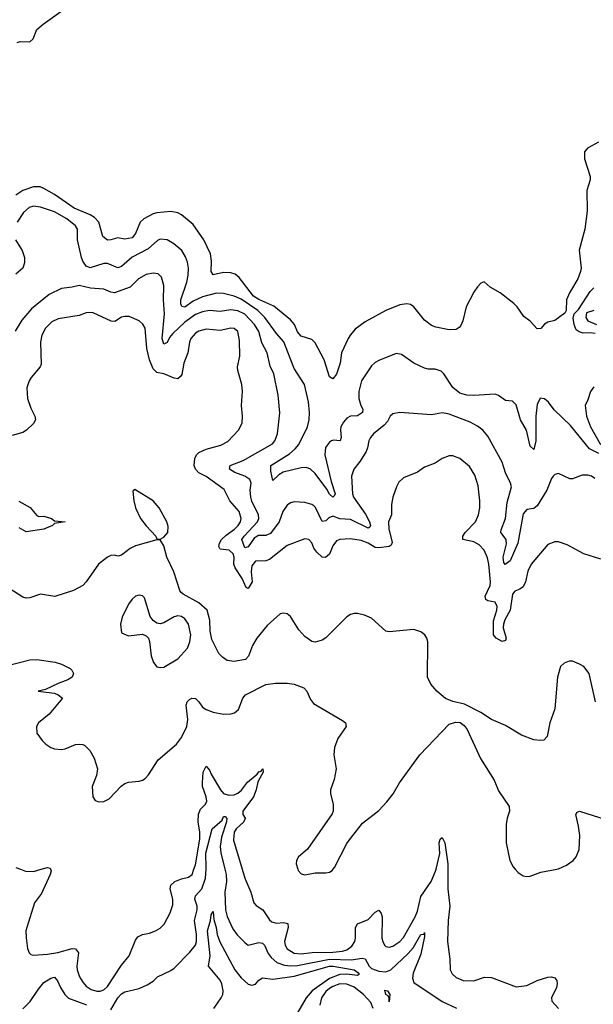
# Model space of a CAD drawing. Header units: inches. Extents: x 1173000 to 1307049, y 522583 to 678455.
# Tile 128 of 256: x 1253053 to 1256308, y 529234 to 534819. Entities that reach past the tile are written whole.
import ezdxf

# ---------------------------------------------------------------- set-up
doc = ezdxf.new("R2010")
doc.units = ezdxf.units.IN
doc.header["$MEASUREMENT"] = 0
doc.layers.add('B2552', color=7, linetype='Continuous')
doc.layers.add('B2553', color=7, linetype='Continuous')

msp = doc.modelspace()

# ---------------------------------------------------------------- linework, layer by layer
at = {"layer": 'B2552', "color": 5}
for points, elevation in [([(1253057.7, 530000), (1253084.9, 529990), (1253130, 529987.5), (1253174.2, 530000)], 680), ([(1253227.8, 530000), (1253231.6, 529991.6), (1253226, 529970), (1253176.7, 529863.3), (1253136.9, 529810), (1253092.7, 529670), (1253087.7, 529650), (1253089.1, 529610.9), (1253096.9, 529550), (1253105.5, 529525.5), (1253116.1, 529516.1), (1253130, 529513.7), (1253210, 529517.9), (1253268.5, 529528.5), (1253350, 529551.2), (1253370, 529548.9), (1253386.3, 529526.3), (1253377.2, 529450), (1253378.9, 529430), (1253392.1, 529390), (1253410, 529359.7), (1253430, 529337.7), (1253458.8, 529318.8), (1253490, 529307.9), (1253510, 529307.9), (1253530, 529316.4), (1253550, 529334.4), (1253630, 529456.1), (1253674.2, 529510), (1253710, 529598), (1253723.7, 529616.3), (1253749.8, 529630.2), (1253790, 529636.9), (1253823.7, 529650), (1253850, 529666.4), (1253872.1, 529687.9), (1253906.7, 529753.3), (1253921.8, 529798.2), (1253922.6, 529830), (1253906.1, 529890), (1253910.6, 529910), (1253933.8, 529930), (1253970, 529945.8), (1254010, 529954.4), (1254030.5, 529970), (1254041.1, 530000)], 680), ([(1253570, 529203.2), (1253609.9, 529270.1), (1253630, 529292.8), (1253650, 529304.1), (1253730, 529324.5), (1253775.6, 529344.4), (1253810, 529366.3), (1253834.7, 529390), (1253910, 529425.8), (1253930, 529439.7), (1254018.9, 529530), (1254050.5, 529570), (1254056, 529590), (1254056.7, 529630), (1254044.2, 529710), (1254059.7, 529770), (1254059.7, 529790), (1254046.3, 529830), (1254049.8, 529850), (1254085.8, 529890), (1254106.7, 529950), (1254111, 530000)], 660), ([(1254217.6, 530000), (1254225.2, 529970), (1254225.5, 529930), (1254216, 529870), (1254220.8, 529770), (1254230, 529733.1), (1254261.7, 529661.7), (1254287.3, 529627.3), (1254330, 529584), (1254350, 529570.3), (1254410, 529583.8), (1254430, 529580.6), (1254442.2, 529570), (1254461.8, 529521.8), (1254479.4, 529499.4), (1254512.2, 529472.2), (1254556, 529456), (1254590, 529452.1), (1254630, 529454.2), (1254810, 529489.3), (1254933.7, 529486.3), (1254996, 529496), (1255012.3, 529492.3), (1255035.6, 529450), (1255050, 529436.5), (1255090, 529421.4), (1255130, 529417.6), (1255158.4, 529430), (1255257.9, 529522.1), (1255285, 529555), (1255330, 529630.3), (1255347.3, 529632.7), (1255350, 529642), (1255350, 529618), (1255330, 529518.7), (1255285.4, 529410), (1255282, 529382), (1255290, 529357.4), (1255450, 529250.1), (1255531.4, 529211.4)], 660), ([(1254314.5, 530000), (1254329.5, 529949.5), (1254365, 529870), (1254380.4, 529810), (1254394.8, 529794.8), (1254431.8, 529770), (1254470, 529712.9), (1254482.7, 529702.7), (1254510, 529694.3), (1254550, 529697.7), (1254573.4, 529693.4), (1254575.7, 529670), (1254556.1, 529590), (1254558.3, 529570), (1254570, 529549.5), (1254610, 529524.5), (1254650, 529521), (1254711.9, 529528.1), (1254830, 529530), (1254884.7, 529535.3), (1254910, 529543.8), (1254936.7, 529563.3), (1254954.3, 529590), (1254958.9, 529610), (1254958.2, 529670), (1254969.2, 529690), (1255030, 529715.5), (1255070, 529756.2), (1255090, 529767.4), (1255104.4, 529750), (1255110, 529730.8), (1255108, 529610), (1255112.5, 529590), (1255123.5, 529570), (1255130, 529562.4), (1255150, 529559), (1255170, 529564.6), (1255210, 529589.5), (1255230, 529612.3), (1255296.9, 529730), (1255310, 529763.1), (1255330, 529846), (1255387.4, 529930), (1255412.9, 529990), (1255415.3, 530000)], 680), ([(1254630.9, 530000), (1254632.9, 529992.9), (1254650, 529973.8), (1254670, 529969.4), (1254730, 529979), (1254790, 529979.4), (1254810, 529983.8), (1254826, 529994), (1254830.8, 530000)], 720), ([(1255482.8, 530000), (1255481.6, 529890), (1255493.5, 529790), (1255485, 529710), (1255480.2, 529590), (1255494, 529490), (1255495.8, 529430), (1255507.3, 529407.3), (1255530, 529385.7), (1255570, 529369.2), (1255630, 529368), (1255690, 529388.8), (1255730, 529387), (1255870, 529333.6), (1255930, 529340.7), (1255990, 529368.4), (1256050, 529388.4), (1256070, 529390.2), (1256090, 529384.2), (1256101.5, 529370), (1256103.5, 529350), (1256098.5, 529330), (1256070.3, 529270), (1256071.8, 529251.8), (1256110.2, 529210.2)], 680), ([(1255864.5, 530000), (1255881, 529981), (1255910, 529962.4), (1255930, 529958.4), (1255950, 529961.3), (1256010, 529983.6), (1256100.5, 530000)], 720), ([(1254153.7, 529210), (1254195.5, 529270), (1254204.8, 529290), (1254207.4, 529310), (1254199.9, 529350), (1254190.8, 529370.8), (1254123.2, 529450), (1254132.9, 529510), (1254118.9, 529650), (1254135.8, 529710), (1254138.4, 529741.6), (1254150, 529760.7), (1254155, 529715), (1254168.3, 529670), (1254173.7, 529630), (1254188.4, 529588.4), (1254273.9, 529430), (1254310, 529384.6), (1254350, 529348.1), (1254370, 529342.3), (1254390, 529347.7), (1254410, 529370.3), (1254430, 529384.2), (1254490, 529377.6), (1254610, 529393.5), (1254810, 529449.8), (1254832.2, 529450), (1254950, 529430.1), (1254978, 529410), (1254976.5, 529403.5), (1254970, 529397.7), (1254910, 529405.6), (1254870, 529404), (1254810, 529381.3), (1254712.9, 529310), (1254677.8, 529270), (1254630.9, 529190)], 640), ([(1253070, 529208), (1253112.3, 529250), (1253159.4, 529320.6), (1253190, 529357.6), (1253230, 529382), (1253250, 529387.4), (1253267.4, 529367.4), (1253284.1, 529330), (1253308.9, 529290), (1253329.7, 529269.7), (1253430.9, 529230.9)], 660), ([(1255058, 529210), (1255044.5, 529244.5), (1255003.8, 529290), (1254951.4, 529331.4), (1254910, 529348.4), (1254870, 529349.4), (1254830, 529335.6), (1254810, 529323.3), (1254790, 529307), (1254765.5, 529270), (1254755, 529230)], 660)]:
    msp.add_lwpolyline(points, dxfattribs=dict(at, elevation=elevation))
at = {"layer": 'B2552', "color": 5, "elevation": 640}
msp.add_lwpolyline([(1255150, 529248), (1255148.5, 529268.5), (1255142.9, 529282.9), (1255130, 529289.6), (1255124.9, 529315.1), (1255140.7, 529310), (1255154, 529290)], close=True, dxfattribs=at)
at = {"layer": 'B2553', "color": 5}
for points, elevation in [([(1253038.9, 534690), (1253055, 534695), (1253110, 534693.6), (1253129.6, 534710.4), (1253150, 534763.1), (1253185.7, 534794.3), (1253325.8, 534894.2)], 620), ([(1256336.5, 534123.5), (1256274, 534090), (1256258, 534070), (1256258, 534030), (1256290.7, 533930), (1256290.8, 533910), (1256270.7, 533850), (1256273.2, 533733.2), (1256259.1, 533630), (1256228.1, 533511.9), (1256238.7, 533410), (1256235.8, 533390), (1256219.5, 533350), (1256173.7, 533270), (1256156, 533230), (1256154.4, 533170), (1256146.3, 533153.7), (1256090, 533113.3), (1256050, 533102.9), (1256030, 533092.3), (1256010, 533066.6), (1255990, 533066), (1255950, 533109.5), (1255914.5, 533134.5), (1255875.6, 533190), (1255856.2, 533210), (1255778.7, 533270), (1255722.4, 533302.4), (1255688.3, 533331.7), (1255670, 533324), (1255650, 533304), (1255630, 533274), (1255587.3, 533190), (1255566.8, 533110), (1255555.2, 533084.8), (1255547.5, 533072.5), (1255530, 533061.2), (1255490, 533059.3), (1255414.5, 533074.5), (1255390, 533083.6), (1255350, 533114.5), (1255289.8, 533189.8), (1255270, 533203), (1255250, 533207.1), (1255210, 533201), (1255131, 533169), (1255014.1, 533105.9), (1254957, 533063), (1254930, 533032.3), (1254917, 533010), (1254879, 532930), (1254871.6, 532870), (1254850, 532809), (1254830, 532782.7), (1254810, 532792.3), (1254780.3, 532890), (1254730, 532985.6), (1254710, 533004.2), (1254650, 533023), (1254630, 533047.8), (1254611.7, 533090), (1254590, 533116.8), (1254494.8, 533194.8), (1254410, 533231), (1254378.6, 533250), (1254297.4, 533357.4), (1254275.8, 533375.8), (1254250, 533383.7), (1254210, 533384.9), (1254150, 533371.5), (1254139.3, 533390), (1254141.5, 533450), (1254134.6, 533490), (1254097.2, 533570), (1254037.4, 533657.4), (1253970, 533712), (1253950, 533722.9), (1253910, 533731.3), (1253830, 533724.2), (1253810, 533718.3), (1253757.4, 533690), (1253737.2, 533670), (1253710, 533606.3), (1253690, 533582.3), (1253650, 533575), (1253610, 533580.7), (1253570, 533569.9), (1253550, 533569.2), (1253525.2, 533590), (1253500.9, 533670), (1253477.2, 533697.2), (1253452.6, 533712.6), (1253361.4, 533750), (1253250, 533826.7), (1253190, 533862.3), (1253169.2, 533870), (1253130, 533870.9), (1253070, 533850.4), (1253030, 533823.8)], 620), ([(1256338.5, 532358.5), (1256285.6, 532385.6), (1256178.1, 532518.1), (1256086, 532606), (1256052.7, 532650), (1256030, 532668.7), (1256006.9, 532673.1), (1255990, 532637.2), (1255982.1, 532570), (1255981.2, 532430), (1255970, 532380.9), (1255950, 532399), (1255928.5, 532490), (1255894.7, 532550), (1255870, 532635.1), (1255850, 532654.7), (1255810, 532658.7), (1255770, 532688.2), (1255750, 532695.1), (1255630, 532687.3), (1255590, 532689.3), (1255550, 532701.3), (1255510, 532732.8), (1255459.3, 532810), (1255444.5, 532824.5), (1255410, 532836.8), (1255370, 532836.5), (1255350, 532841.8), (1255289.6, 532870), (1255219, 532919), (1255190, 532926.3), (1255090, 532885.3), (1255070, 532874.2), (1255050, 532855.3), (1254992.3, 532770), (1254977.1, 532710), (1254977.6, 532670), (1254988.5, 532630), (1255000.8, 532610), (1254997.8, 532590), (1254970, 532572.9), (1254930.2, 532569.8), (1254910, 532559.1), (1254890, 532536.9), (1254875.3, 532510), (1254872.6, 532490), (1254877, 532450), (1254871.3, 532430), (1254833.4, 532433.4), (1254822.3, 532430), (1254810, 532422.9), (1254788.1, 532391.9), (1254784.7, 532350), (1254820, 532200), (1254843.5, 532130), (1254839.5, 532120.5), (1254830, 532111.1), (1254810, 532127.9), (1254795.2, 532155.2), (1254730, 532245.3), (1254702.2, 532270), (1254679.4, 532279.4), (1254650, 532277.7), (1254547.3, 532252.7), (1254522.3, 532237.7), (1254490, 532206), (1254477.8, 532257.8), (1254478.5, 532290), (1254583.8, 532356.2), (1254615.8, 532384.2), (1254637.1, 532410), (1254685.2, 532510), (1254695.7, 532550), (1254697.9, 532590), (1254692.1, 532652.1), (1254668.1, 532750), (1254610, 532839.7), (1254552.5, 532992.5), (1254510, 533038.1), (1254444.4, 533130), (1254403.6, 533170), (1254310, 533234), (1254269.4, 533250.5), (1254210, 533266.8), (1254170, 533267), (1254090, 533246.1), (1254037.2, 533222.8), (1253990, 533188.6), (1253972.9, 533192.9), (1253967.7, 533207.7), (1253967.6, 533230), (1254001.9, 533330), (1254009.3, 533370), (1254009.9, 533409.9), (1254004.3, 533444.3), (1253994.3, 533474.3), (1253971.8, 533510), (1253927.8, 533547.8), (1253890, 533570.7), (1253850, 533574.4), (1253833.9, 533566.1), (1253781.2, 533518.8), (1253690, 533471.1), (1253630, 533419.8), (1253610, 533411.7), (1253550, 533436.5), (1253530, 533436.8), (1253452.2, 533412.2), (1253430, 533420.4), (1253410, 533449.7), (1253402.9, 533470), (1253380.7, 533570), (1253379.9, 533630), (1253369.9, 533650), (1253319.2, 533690), (1253250.2, 533729.9), (1253170, 533755.8), (1253130, 533760.7), (1253106.2, 533753.8), (1253074.3, 533725.7), (1253038.4, 533670)], 640), ([(1253028.8, 533570), (1253067.3, 533510), (1253079.8, 533470), (1253079.6, 533440.4), (1253070.8, 533409.2), (1253030, 533375)], 640), ([(1256316.8, 532216.8), (1256296.9, 532230), (1256276.2, 532236.2), (1256244, 532236), (1256190, 532214.7), (1256174, 532214), (1256110, 532245.1), (1256090, 532239.5), (1256080.5, 532230), (1256070, 532216), (1256044.3, 532150), (1255990, 532061.4), (1255970, 532046.2), (1255930, 532039.8), (1255910, 532016.9), (1255879.5, 531850), (1255836, 531750), (1255808, 531728), (1255799.7, 531739.7), (1255796.6, 531770), (1255814.4, 531845.6), (1255814.3, 531870), (1255784, 531910), (1255785, 531925), (1255809.1, 531990), (1255819.7, 532080.3), (1255843.1, 532170), (1255838.7, 532190), (1255810, 532249.3), (1255789.9, 532309.9), (1255710, 532456.3), (1255680.5, 532490), (1255650, 532513.5), (1255610, 532535.3), (1255490, 532581.7), (1255451.9, 532588.1), (1255390, 532578.5), (1255210, 532591.2), (1255170, 532584.2), (1255154.4, 532570), (1255139.2, 532540.8), (1255120.9, 532519.1), (1255061.1, 532470), (1255043.2, 532450), (1255033.4, 532430), (1255026.8, 532390), (1255018.4, 532370), (1254984.7, 532315.3), (1254949.1, 532270), (1254935.5, 532230), (1254941.7, 532130), (1254947.3, 532110), (1255015.1, 532015.1), (1255037.8, 531970), (1255043.1, 531950), (1255039.6, 531940.4), (1255030, 531935.2), (1254930, 531983.9), (1254870, 531987.9), (1254830, 532003.2), (1254807.1, 531992.9), (1254790, 531976.1), (1254770, 531972.1), (1254731.5, 532051.5), (1254721.2, 532061.2), (1254710, 532068.9), (1254670, 532079.8), (1254610, 532084.1), (1254590, 532078.8), (1254570, 532066.2), (1254546.3, 532030), (1254524.3, 531970), (1254475, 531905), (1254450, 531894), (1254406.9, 531893.1), (1254382.3, 531877.7), (1254350, 531828.9), (1254330, 531822.7), (1254314.1, 531870), (1254326.6, 531890), (1254402.6, 531970), (1254410.4, 531990), (1254408.7, 532010), (1254370, 532088.6), (1254364.3, 532110), (1254360.2, 532150), (1254365.5, 532190), (1254359.3, 532210), (1254331.1, 532230), (1254273.5, 532250), (1254243.5, 532270), (1254246.3, 532290), (1254320.5, 532319.5), (1254487.5, 532412.5), (1254501, 532430), (1254515.3, 532470), (1254529.8, 532589.8), (1254519.8, 532690), (1254494.5, 532810), (1254473.6, 532853.6), (1254456.2, 532930), (1254426.4, 532986.4), (1254408.9, 533050), (1254384.5, 533090), (1254330, 533147.8), (1254290, 533168.3), (1254250, 533173.1), (1254190, 533163.1), (1254130, 533168.7), (1254090, 533162.5), (1254050, 533146), (1253990, 533102.7), (1253921.2, 533038.8), (1253903.5, 533016.5), (1253890, 532988.6), (1253870, 532977.7), (1253861.5, 533010), (1253875.1, 533150), (1253869.2, 533229.2), (1253870.6, 533310.5), (1253858, 533358), (1253837.6, 533377.6), (1253810, 533380.9), (1253770, 533374), (1253727.1, 533350), (1253678.8, 533301.2), (1253590, 533269.8), (1253570, 533272.5), (1253530, 533289.9), (1253455.2, 533295.2), (1253389.3, 533310.7), (1253350, 533301.1), (1253290, 533294.8), (1253220.4, 533259.6), (1253120.5, 533179.5), (1253064.6, 533115.4), (1253027.2, 533052.8)], 660), ([(1256318.2, 533038.2), (1256290, 533043.1), (1256250, 533041.7), (1256227.7, 533047.7), (1256210, 533059.7), (1256198.7, 533090), (1256194.4, 533125.6), (1256199.7, 533150), (1256224.2, 533175.8), (1256290, 533278), (1256310, 533298)], 620), ([(1256350, 531759.3), (1256254, 531790), (1256160.1, 531840.1), (1256110, 531856.9), (1256090, 531858), (1256050, 531842.4), (1255955.8, 531730), (1255937.1, 531690), (1255923.2, 531630), (1255910, 531601.6), (1255890, 531588), (1255861.8, 531578.2), (1255850, 531561.2), (1255836, 531470), (1255805.2, 531414.8), (1255797.5, 531390), (1255796.7, 531370), (1255813.6, 531310), (1255810, 531297.7), (1255790, 531292.7), (1255755.8, 531310), (1255741.1, 531330), (1255741.1, 531410), (1255759.9, 531470), (1255762, 531490), (1255750, 531515.9), (1255710, 531522.3), (1255698.6, 531530), (1255694.6, 531550), (1255722.6, 531610), (1255724.5, 531630), (1255715.8, 531730), (1255707.1, 531767.1), (1255688.1, 531810), (1255660.5, 531840.5), (1255630, 531857.3), (1255568, 531870), (1255567.4, 531890), (1255580.4, 531910), (1255638.8, 531970), (1255657.1, 532010), (1255664.5, 532050), (1255664.7, 532090), (1255654.1, 532174.1), (1255635.9, 532235.9), (1255605.2, 532285.2), (1255550.5, 532330.5), (1255510, 532344.4), (1255490, 532344.4), (1255450, 532330.7), (1255410, 532304.4), (1255350, 532281), (1255310, 532253), (1255230, 532220.7), (1255204, 532196), (1255190.2, 532169.8), (1255170.3, 532110), (1255163.5, 532070), (1255162.2, 532010), (1255145.8, 531970), (1255148.4, 531931.6), (1255167.1, 531852.9), (1255161, 531839), (1255150, 531830.9), (1255090, 531822.4), (1255070, 531825.7), (1255029.7, 531850), (1254990, 531864.5), (1254930, 531874), (1254870.1, 531869.9), (1254850, 531862.3), (1254830, 531834.6), (1254810, 531787.3), (1254787.8, 531767.8), (1254769.6, 531769.6), (1254738.2, 531798.2), (1254721.4, 531821.4), (1254710, 531851.6), (1254693.3, 531870), (1254670, 531873.7), (1254570, 531835.9), (1254470, 531758), (1254450, 531749.8), (1254390, 531748.2), (1254370, 531722), (1254366.9, 531686.9), (1254371, 531630), (1254350, 531592.1), (1254338.5, 531598.5), (1254315.7, 531650), (1254275.6, 531710), (1254268.2, 531730), (1254269.9, 531770), (1254263.4, 531790), (1254240.5, 531810), (1254190, 531815.8), (1254182.5, 531830), (1254185.8, 531850), (1254198, 531870), (1254224.5, 531895.5), (1254271.8, 531930), (1254292.9, 531950), (1254305.2, 531970), (1254309.2, 531990), (1254297.2, 532030), (1254244.8, 532090), (1254213.8, 532153.8), (1254110, 532228.4), (1254069.1, 532249.1), (1254050.7, 532270), (1254042.2, 532290), (1254046.1, 532330), (1254056.8, 532350), (1254070, 532363.2), (1254110, 532383.5), (1254193.8, 532406.2), (1254233.9, 532426.1), (1254294.8, 532490), (1254314.6, 532530), (1254317.1, 532570), (1254310.7, 532630), (1254317, 532710), (1254312.3, 532750), (1254289.8, 532830), (1254289.2, 532850.8), (1254301.8, 532910), (1254299.1, 532999.1), (1254289.7, 533050), (1254270, 533068.3), (1254250, 533068.7), (1254190, 533055.9), (1254110, 533062.9), (1254070, 533051.9), (1254050, 533040.3), (1254023.8, 533010), (1254016.2, 532990), (1254006.7, 532930), (1253984.1, 532870), (1253972.8, 532807.2), (1253965.7, 532794.3), (1253950, 532782.2), (1253930, 532785.8), (1253870, 532809.8), (1253830, 532817.8), (1253810, 532837.7), (1253789, 532889), (1253773.5, 532953.5), (1253764.4, 533070), (1253752.3, 533092.3), (1253731.2, 533111.2), (1253674.6, 533134.6), (1253650, 533136.1), (1253630, 533130.8), (1253593.4, 533106.6), (1253571.2, 533108.8), (1253470, 533156), (1253450, 533159), (1253430, 533156.5), (1253390, 533141.7), (1253270, 533122.6), (1253234.3, 533105.7), (1253198.3, 533070), (1253179.1, 533030), (1253170.6, 532989.4), (1253174.4, 532865.6), (1253169.3, 532850), (1253116.9, 532790), (1253105.8, 532770), (1253093.5, 532730), (1253096.1, 532670), (1253115.5, 532615.5), (1253139.3, 532570), (1253141.6, 532550), (1253131.7, 532528.3), (1253091.1, 532490), (1253070, 532477.9), (1253010, 532459.8)], 680), ([(1256310, 533168.7), (1256270, 533155.3), (1256266.3, 533130), (1256276.3, 533110), (1256326.8, 533090)], 620), ([(1256310, 532736.9), (1256291.7, 532710), (1256277.2, 532662.8), (1256261.3, 532630), (1256269.4, 532570), (1256292.6, 532510), (1256348, 532410)], 640), ([(1253047.2, 532087.2), (1253112.6, 532052.6), (1253150, 532006), (1253160.7, 532000.7), (1253190, 532003.2), (1253232.7, 531990), (1253250, 531977), (1253310.4, 531970), (1253250, 531960.7), (1253239.3, 531950), (1253190, 531929.1), (1253090, 531913.6), (1253050, 531936.4)], 680), ([(1256320.9, 530950), (1256283.5, 531110), (1256254, 531150), (1256230, 531164.2), (1256190, 531180.5), (1256170, 531179.6), (1256142.8, 531170), (1256121.6, 531150), (1256104, 531090), (1256089, 530910), (1256062, 530830), (1256046.3, 530753.7), (1256027.2, 530732.8), (1256010, 530729.8), (1255970, 530734.1), (1255901.2, 530761.2), (1255810, 530816.4), (1255730, 530849.7), (1255670, 530889.7), (1255576, 530936), (1255510, 530950.9), (1255470, 530968.1), (1255419.7, 531010), (1255385.1, 531050), (1255366.8, 531090), (1255368.7, 531290), (1255363.5, 531310), (1255351.1, 531330), (1255330, 531346.6), (1255290, 531359.7), (1255150, 531346), (1255130, 531349.7), (1255050, 531423.5), (1255010, 531441), (1254970, 531450.9), (1254950, 531450.9), (1254930, 531444.7), (1254910, 531431), (1254790, 531313.7), (1254770, 531300.4), (1254730, 531288.6), (1254710, 531292.4), (1254670, 531320.4), (1254637.6, 531357.6), (1254590, 531433.5), (1254570, 531448.4), (1254550, 531453.3), (1254530.3, 531449.7), (1254457.2, 531382.8), (1254398.5, 531310), (1254372.9, 531270), (1254351.6, 531208.4), (1254334, 531190), (1254270, 531179.2), (1254230, 531184.7), (1254202.8, 531202.8), (1254183, 531223), (1254143.4, 531303.4), (1254133.7, 531350), (1254132.3, 531412.3), (1254115.8, 531470), (1254070, 531511.6), (1253981, 531561), (1253969.1, 531569.1), (1253961.7, 531581.7), (1253926.9, 531686.9), (1253888.5, 531770), (1253870, 531835.3), (1253848.9, 531868.9), (1253830, 531869), (1253710, 531834.7), (1253680, 531820), (1253630, 531781.3), (1253610, 531776.9), (1253590, 531782.4), (1253570, 531779.7), (1253550, 531769.7), (1253500.4, 531730), (1253430.3, 531630), (1253410, 531609.7), (1253357.8, 531582.2), (1253252.3, 531547.7), (1253170, 531561.1), (1253110, 531539.7), (1253090, 531537.7), (1253070, 531543.9), (1252990, 531595.4)], 720), ([(1252970, 531152.1), (1253110, 531188.9), (1253150, 531189), (1253254.3, 531174.3), (1253290, 531163.1), (1253338.3, 531138.3), (1253347.7, 531130), (1253358, 531110), (1253350.2, 531089.8), (1253325.4, 531074.6), (1253270, 531054.7), (1253199.5, 531020.5), (1253158, 531010), (1253250, 530998), (1253271, 530990), (1253294.8, 530970), (1253220.5, 530879.5), (1253159.3, 530830), (1253147.2, 530810), (1253150, 530771.3), (1253180.3, 530730), (1253201.3, 530710), (1253230, 530690.3), (1253250, 530683.2), (1253290, 530679.6), (1253310, 530683.6), (1253370, 530708.7), (1253390.4, 530710.4), (1253410, 530708.2), (1253421.4, 530701.4), (1253450, 530674.4), (1253476.1, 530630), (1253493.4, 530570), (1253487.7, 530532.2), (1253464.6, 530470), (1253467, 530410), (1253480.7, 530390), (1253502.6, 530382.6), (1253530, 530384.2), (1253560.9, 530399.1), (1253628.7, 530471.3), (1253650, 530486.7), (1253670, 530494.9), (1253730, 530499.6), (1253750, 530504.9), (1253764.6, 530515.4), (1253783.6, 530536.4), (1253839.3, 530620.7), (1253942, 530710), (1253970, 530747), (1254001, 530810), (1254006.3, 530850), (1253996.8, 530930), (1254003.1, 530950), (1254016.1, 530963.9), (1254030, 530970.2), (1254050, 530968.9), (1254070, 530950.4), (1254090, 530920.2), (1254110, 530906.8), (1254150, 530891.2), (1254210, 530880.3), (1254250, 530882), (1254271.9, 530888.1), (1254294, 530906), (1254319.7, 530970), (1254334, 530990), (1254450, 531048.9), (1254504.1, 531055.9), (1254570, 531054.8), (1254610.5, 531050), (1254664.2, 531030), (1254682.3, 531010), (1254702.8, 530962.8), (1254720.6, 530940.6), (1254883.9, 530843.9), (1254900.7, 530830), (1254905.5, 530810), (1254857.6, 530742.4), (1254838.3, 530690), (1254835.6, 530650), (1254848.2, 530570), (1254837.2, 530510), (1254816.1, 530450), (1254815.8, 530430), (1254832.5, 530367.5), (1254831.4, 530330), (1254825.7, 530314.3), (1254685.9, 530114.1), (1254634.3, 530070), (1254623.8, 530050), (1254622.2, 530030), (1254630.9, 530000)], 720), ([(1254830.8, 530000), (1254838.8, 530010), (1254910, 530146.4), (1254930, 530174.4), (1254998.8, 530261.2), (1255090, 530334.3), (1255136.6, 530383.4), (1255171.7, 530428.3), (1255207.4, 530490), (1255323.1, 530650), (1255490, 530823), (1255526, 530834), (1255551.9, 530831.9), (1255574.8, 530814.8), (1255592.2, 530792.2), (1255668.4, 530628.4), (1255745, 530505), (1255770, 530445.5), (1255830, 530356.3), (1255831.9, 530330), (1255819.2, 530290), (1255813.7, 530253.7), (1255812.8, 530150), (1255833.4, 530050), (1255853.1, 530013.1), (1255864.5, 530000)], 720), ([(1254041.1, 530000), (1254050, 530025.3), (1254075.3, 530170), (1254075.7, 530210), (1254065.7, 530270), (1254066.6, 530313.4), (1254078.6, 530341.4), (1254107.3, 530370), (1254114.3, 530385.7), (1254111.7, 530410), (1254090.6, 530470), (1254089.9, 530489.9), (1254094.6, 530550), (1254110, 530584.7), (1254130, 530562.8), (1254138.6, 530538.6), (1254192.6, 530450), (1254210, 530429.3), (1254239.6, 530419.6), (1254270, 530423.2), (1254290, 530431.3), (1254311.2, 530448.8), (1254346.2, 530493.8), (1254400.3, 530539.7), (1254410, 530553.4), (1254423, 530557), (1254431.7, 530570), (1254434.4, 530550), (1254404.8, 530495.2), (1254394.8, 530450), (1254379.4, 530410), (1254318.9, 530330), (1254319.8, 530310), (1254332.2, 530290), (1254325.4, 530270), (1254280.4, 530230), (1254269.6, 530209.6), (1254265.3, 530165.3), (1254314.5, 530000)], 680), ([(1254111, 530000), (1254111.7, 530008.3), (1254108.2, 530091.8), (1254145.6, 530230), (1254200.8, 530279.2), (1254210, 530300.3), (1254218.5, 530298.5), (1254228.5, 530288.5), (1254226, 530270), (1254198.1, 530181.9), (1254190.1, 530130.1), (1254193.7, 530093.7), (1254217.6, 530000)], 660), ([(1256100.5, 530000), (1256110, 530001.7), (1256156.3, 530023.7), (1256193.6, 530050), (1256211.5, 530070), (1256228.3, 530111.7), (1256230.9, 530190.9), (1256224.5, 530244.5), (1256209.6, 530310.4), (1256216, 530324), (1256230, 530330.4), (1256456.9, 530256.9), (1256581, 530190), (1256630, 530173), (1256671.6, 530151.6), (1256692.4, 530130), (1256768.4, 530000)], 720), ([(1255415.3, 530000), (1255436.8, 530090), (1255433.7, 530150), (1255438.9, 530170), (1255450, 530179.6), (1255465.3, 530150), (1255483.1, 530030), (1255482.8, 530000)], 680), ([(1253030, 530010.2), (1253057.7, 530000)], 680), ([(1253174.2, 530000), (1253210, 530010.1), (1253225.4, 530005.4), (1253227.8, 530000)], 680)]:
    msp.add_lwpolyline(points, dxfattribs=dict(at, elevation=elevation))
for points, elevation in [([(1253705.2, 532154.8), (1253695.3, 532144.7), (1253700.9, 532090), (1253710.3, 532050), (1253737.6, 531990), (1253770, 531947.7), (1253826, 531890), (1253830, 531874), (1253850, 531872), (1253870, 531884.7), (1253894, 531910), (1253895.3, 531944.7), (1253887.8, 531970), (1253844.4, 532050), (1253810, 532089.7)], 720), ([(1253730, 531554.7), (1253710, 531549.6), (1253690, 531531.8), (1253670, 531504.5), (1253634.9, 531430), (1253625.2, 531390), (1253630, 531342), (1253670, 531324.9), (1253750, 531332.7), (1253770, 531324.9), (1253783, 531310), (1253790, 531291.3), (1253799.1, 531210), (1253812.1, 531172.1), (1253830, 531149.1), (1253850, 531144.5), (1253870, 531146.8), (1253950, 531193.7), (1254004.9, 531255), (1254018.7, 531290), (1254023, 531330), (1254011, 531390), (1253990, 531421.5), (1253970, 531434.7), (1253950, 531437.9), (1253928.3, 531431.7), (1253870, 531397.4), (1253850, 531393.1), (1253830, 531396.4), (1253810.7, 531410.7), (1253793.2, 531433.2), (1253760.1, 531540.1), (1253750, 531551.6)], 740)]:
    msp.add_lwpolyline(points, close=True, dxfattribs=dict(at, elevation=elevation))

doc.saveas('drawing.dxf')
